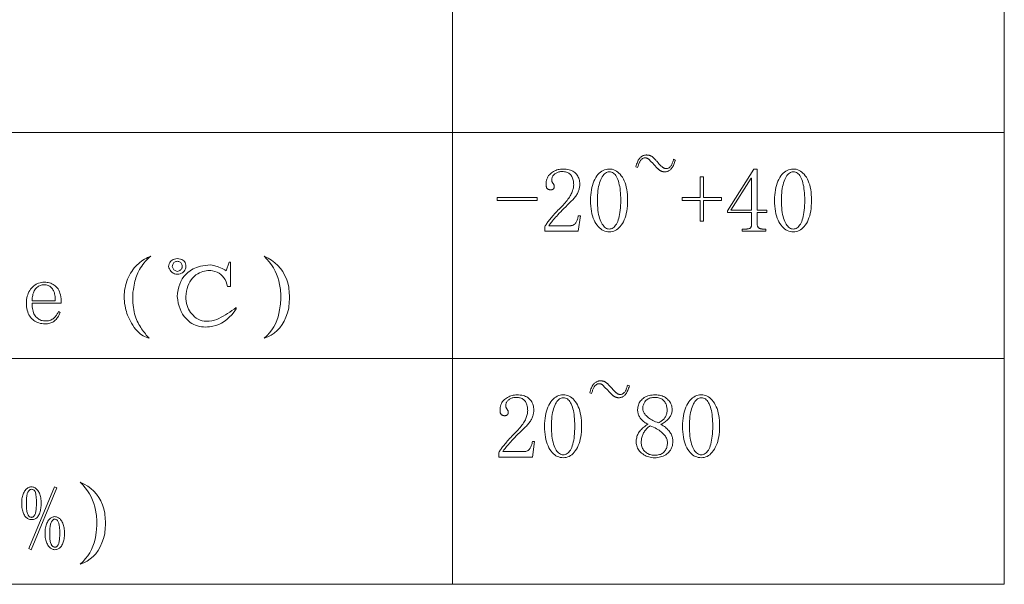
# Model space of a CAD drawing. Extents: x 1 to 297, y 1 to 210.
# Tile 108 of 171: x 196 to 219, y 30 to 43. Entities that reach past the tile are written whole.
import ezdxf

# ---------------------------------------------------------------- set-up
doc = ezdxf.new("R2010")
doc.units = 0

msp = doc.modelspace()

# ---------------------------------------------------------------- linework, layer by layer
at = {"color": 7, "lineweight": 13}
for p, q in [((206.155, 56.508), (206.155, 29.565)), ((219.321, 56.508), (219.321, 29.565)), ((1.306, 40.342), (219.321, 40.342)), ((1.306, 34.953), (219.321, 34.953)), ((1.306, 29.565), (219.321, 29.565))]:
    msp.add_line(p, q, dxfattribs=at)
for points in [[(210.918, 39.628), (210.909, 39.636), (210.901, 39.645), (210.893, 39.653), (210.885, 39.661), (210.877, 39.668), (210.869, 39.676), (210.862, 39.684), (210.855, 39.691), (210.847, 39.698), (210.84, 39.705), (210.833, 39.711), (210.826, 39.717), (210.818, 39.722), (210.81, 39.727), (210.802, 39.731), (210.793, 39.734), (210.784, 39.736), (210.775, 39.738), (210.765, 39.739), (210.755, 39.739), (210.741, 39.739), (210.728, 39.737), (210.716, 39.733), (210.704, 39.729), (210.693, 39.723), (210.682, 39.716), (210.671, 39.708), (210.661, 39.698), (210.652, 39.687), (210.643, 39.675), (210.635, 39.662), (210.627, 39.648), (210.619, 39.633), (210.612, 39.617), (210.605, 39.601), (210.598, 39.584), (210.592, 39.566), (210.586, 39.547), (210.58, 39.528), (210.575, 39.508), (210.532, 39.525), (210.541, 39.556), (210.55, 39.586), (210.56, 39.613), (210.57, 39.639), (210.58, 39.662), (210.591, 39.683), (210.602, 39.702), (210.614, 39.72), (210.626, 39.735), (210.639, 39.748), (210.652, 39.759), (210.665, 39.769), (210.679, 39.778), (210.693, 39.786), (210.707, 39.793), (210.721, 39.798), (210.735, 39.802), (210.75, 39.805), (210.765, 39.807), (210.78, 39.808), (210.787, 39.808), (210.795, 39.807), (210.802, 39.807), (210.809, 39.806), (210.817, 39.806), (210.825, 39.805), (210.833, 39.804), (210.841, 39.802), (210.849, 39.801), (210.858, 39.799), (210.866, 39.797), (210.875, 39.794), (210.883, 39.791), (210.892, 39.787), (210.9, 39.782), (210.909, 39.777), (210.918, 39.77), (210.926, 39.763), (210.935, 39.756), (210.943, 39.748), (210.95, 39.742), (210.957, 39.736), (210.965, 39.73), (210.972, 39.723), (210.98, 39.716), (210.988, 39.708), (210.996, 39.699), (211.004, 39.69), (211.012, 39.681), (211.02, 39.671), (211.029, 39.66), (211.037, 39.651), (211.045, 39.641), (211.053, 39.632), (211.061, 39.623), (211.069, 39.615), (211.076, 39.607), (211.084, 39.599), (211.091, 39.592), (211.098, 39.585), (211.106, 39.576), (211.115, 39.568), (211.123, 39.56), (211.131, 39.553), (211.139, 39.545), (211.147, 39.538), (211.156, 39.531), (211.163, 39.525), (211.171, 39.518), (211.179, 39.512), (211.187, 39.506), (211.194, 39.501), (211.202, 39.497), (211.209, 39.493), (211.217, 39.49), (211.224, 39.487), (211.231, 39.485), (211.238, 39.483), (211.245, 39.482), (211.252, 39.482), (211.265, 39.483), (211.278, 39.484), (211.291, 39.487), (211.303, 39.492), (211.314, 39.497), (211.325, 39.504), (211.335, 39.511), (211.345, 39.52), (211.354, 39.531), (211.363, 39.542), (211.372, 39.554), (211.38, 39.568), (211.387, 39.582), (211.395, 39.597), (211.402, 39.613), (211.409, 39.629), (211.415, 39.647), (211.421, 39.665), (211.427, 39.685), (211.432, 39.705), (211.475, 39.688), (211.466, 39.658), (211.457, 39.63), (211.447, 39.603), (211.437, 39.579), (211.427, 39.556), (211.416, 39.535), (211.404, 39.516), (211.392, 39.498), (211.38, 39.483), (211.368, 39.469), (211.355, 39.457), (211.341, 39.446), (211.328, 39.436), (211.314, 39.428), (211.3, 39.421), (211.286, 39.415), (211.271, 39.411), (211.257, 39.407), (211.241, 39.406), (211.226, 39.405), (211.219, 39.405), (211.212, 39.405), (211.205, 39.406), (211.198, 39.407), (211.191, 39.408), (211.184, 39.409), (211.176, 39.411), (211.169, 39.413), (211.161, 39.415), (211.153, 39.418), (211.146, 39.421), (211.138, 39.424), (211.13, 39.427), (211.122, 39.431), (211.114, 39.436), (211.105, 39.441), (211.097, 39.446), (211.089, 39.452), (211.08, 39.458), (211.072, 39.465), (211.067, 39.47), (211.061, 39.476), (211.055, 39.482), (211.049, 39.489), (211.042, 39.496), (211.035, 39.503), (211.027, 39.511), (211.02, 39.52), (211.012, 39.529), (211.003, 39.538), (210.995, 39.547), (210.986, 39.556), (210.978, 39.566), (210.969, 39.575), (210.96, 39.584), (210.952, 39.593), (210.943, 39.602), (210.935, 39.61), (210.926, 39.619)], [(209.049, 39.096), (209.048, 39.126), (209.046, 39.155), (209.043, 39.182), (209.038, 39.208), (209.032, 39.232), (209.024, 39.255), (209.015, 39.277), (209.005, 39.297), (208.993, 39.315), (208.98, 39.332), (208.966, 39.347), (208.95, 39.361), (208.933, 39.374), (208.915, 39.384), (208.895, 39.393), (208.874, 39.4), (208.851, 39.406), (208.827, 39.41), (208.801, 39.413), (208.775, 39.413), (208.754, 39.413), (208.735, 39.411), (208.716, 39.408), (208.697, 39.405), (208.679, 39.4), (208.662, 39.393), (208.645, 39.386), (208.629, 39.378), (208.614, 39.368), (208.599, 39.358), (208.585, 39.346), (208.573, 39.334), (208.562, 39.322), (208.552, 39.308), (208.544, 39.295), (208.538, 39.28), (208.533, 39.265), (208.529, 39.249), (208.527, 39.233), (208.526, 39.216), (208.526, 39.206), (208.527, 39.196), (208.529, 39.187), (208.531, 39.178), (208.534, 39.169), (208.537, 39.161), (208.541, 39.153), (208.545, 39.145), (208.55, 39.138), (208.556, 39.131), (208.562, 39.124), (208.567, 39.117), (208.571, 39.11), (208.575, 39.103), (208.579, 39.096), (208.581, 39.089), (208.583, 39.083), (208.585, 39.076), (208.586, 39.069), (208.586, 39.062), (208.586, 39.054), (208.585, 39.046), (208.584, 39.038), (208.583, 39.031), (208.581, 39.025), (208.578, 39.018), (208.576, 39.013), (208.572, 39.007), (208.569, 39.002), (208.565, 38.998), (208.56, 38.994), (208.555, 38.99), (208.55, 38.987), (208.544, 38.984), (208.538, 38.982), (208.531, 38.98), (208.524, 38.978), (208.517, 38.977), (208.509, 38.977), (208.5, 38.976), (208.49, 38.977), (208.481, 38.977), (208.472, 38.979), (208.463, 38.981), (208.454, 38.984), (208.446, 38.987), (208.439, 38.991), (208.432, 38.995), (208.425, 39.001), (208.419, 39.006), (208.413, 39.013), (208.408, 39.02), (208.404, 39.028), (208.4, 39.036), (208.397, 39.046), (208.394, 39.056), (208.392, 39.067), (208.39, 39.079), (208.389, 39.092), (208.389, 39.105), (208.39, 39.14), (208.394, 39.173), (208.401, 39.205), (208.41, 39.235), (208.421, 39.263), (208.435, 39.29), (208.452, 39.315), (208.471, 39.338), (208.493, 39.359), (208.518, 39.379), (208.544, 39.397), (208.57, 39.413), (208.596, 39.427), (208.623, 39.439), (208.65, 39.45), (208.678, 39.458), (208.706, 39.465), (208.734, 39.47), (208.763, 39.472), (208.792, 39.473), (208.832, 39.472), (208.87, 39.469), (208.906, 39.464), (208.939, 39.457), (208.971, 39.448), (209, 39.436), (209.027, 39.423), (209.052, 39.408), (209.075, 39.39), (209.096, 39.371), (209.115, 39.349), (209.132, 39.327), (209.146, 39.304), (209.159, 39.28), (209.17, 39.255), (209.179, 39.229), (209.186, 39.201), (209.191, 39.173), (209.194, 39.144), (209.195, 39.113), (209.194, 39.093), (209.193, 39.072), (209.191, 39.052), (209.187, 39.031), (209.183, 39.011), (209.178, 38.99), (209.172, 38.969), (209.165, 38.949), (209.157, 38.928), (209.148, 38.908), (209.138, 38.887), (209.127, 38.867), (209.114, 38.847), (209.101, 38.827), (209.087, 38.807), (209.071, 38.787), (209.054, 38.768), (209.037, 38.749), (209.018, 38.73), (208.998, 38.711), (208.949, 38.663), (208.903, 38.618), (208.859, 38.575), (208.817, 38.533), (208.778, 38.493), (208.741, 38.455), (208.706, 38.419), (208.674, 38.384), (208.644, 38.351), (208.616, 38.321), (208.591, 38.292), (208.567, 38.265), (208.546, 38.239), (208.527, 38.216), (208.51, 38.195), (208.495, 38.176), (208.483, 38.159), (208.472, 38.144), (208.464, 38.13), (208.458, 38.119), (208.963, 38.119), (208.979, 38.12), (208.993, 38.122), (209.007, 38.125), (209.021, 38.129), (209.034, 38.134), (209.047, 38.141), (209.059, 38.149), (209.07, 38.158), (209.081, 38.168), (209.092, 38.179), (209.102, 38.192), (209.111, 38.206), (209.12, 38.221), (209.128, 38.237), (209.135, 38.254), (209.141, 38.273), (209.147, 38.293), (209.152, 38.314), (209.157, 38.336), (209.16, 38.359), (209.212, 38.359), (209.16, 37.991), (208.363, 37.991), (208.363, 38.102), (208.372, 38.118), (208.383, 38.135), (208.394, 38.152), (208.407, 38.171), (208.42, 38.19), (208.435, 38.21), (208.451, 38.231), (208.468, 38.253), (208.486, 38.276), (208.505, 38.299), (208.525, 38.324), (208.547, 38.349), (208.57, 38.375), (208.594, 38.402), (208.619, 38.43), (208.646, 38.459), (208.674, 38.488), (208.704, 38.519), (208.734, 38.55), (208.766, 38.582), (208.795, 38.611), (208.821, 38.64), (208.847, 38.668), (208.87, 38.696), (208.893, 38.723), (208.913, 38.751), (208.932, 38.778), (208.95, 38.804), (208.966, 38.83), (208.98, 38.856), (208.993, 38.882), (209.005, 38.907), (209.015, 38.932), (209.024, 38.956), (209.032, 38.981), (209.038, 39.004), (209.043, 39.028), (209.046, 39.051), (209.048, 39.074)], [(209.898, 37.973), (209.861, 37.975), (209.825, 37.981), (209.79, 37.991), (209.756, 38.005), (209.724, 38.023), (209.693, 38.044), (209.663, 38.07), (209.634, 38.1), (209.607, 38.133), (209.58, 38.171), (209.556, 38.212), (209.534, 38.256), (209.515, 38.304), (209.498, 38.354), (209.484, 38.408), (209.472, 38.466), (209.463, 38.526), (209.457, 38.59), (209.453, 38.657), (209.452, 38.728), (209.453, 38.793), (209.457, 38.856), (209.463, 38.917), (209.472, 38.975), (209.483, 39.03), (209.497, 39.083), (209.513, 39.133), (209.531, 39.18), (209.553, 39.225), (209.576, 39.268), (209.602, 39.307), (209.629, 39.342), (209.657, 39.373), (209.687, 39.399), (209.719, 39.422), (209.752, 39.441), (209.786, 39.455), (209.822, 39.465), (209.859, 39.471), (209.898, 39.473), (209.935, 39.471), (209.97, 39.466), (210.005, 39.456), (210.038, 39.442), (210.07, 39.424), (210.101, 39.402), (210.13, 39.377), (210.158, 39.347), (210.185, 39.314), (210.21, 39.276), (210.234, 39.235), (210.255, 39.191), (210.274, 39.144), (210.29, 39.094), (210.304, 39.041), (210.315, 38.984), (210.324, 38.925), (210.33, 38.862), (210.334, 38.796), (210.335, 38.728), (210.334, 38.659), (210.33, 38.593), (210.324, 38.53), (210.315, 38.471), (210.304, 38.414), (210.29, 38.36), (210.274, 38.309), (210.255, 38.261), (210.234, 38.217), (210.21, 38.175), (210.185, 38.137), (210.158, 38.102), (210.13, 38.072), (210.101, 38.046), (210.07, 38.024), (210.038, 38.006), (210.005, 37.992), (209.97, 37.981), (209.935, 37.975)], [(213.429, 38.153), (213.429, 38.142), (213.43, 38.131), (213.432, 38.121), (213.435, 38.111), (213.438, 38.102), (213.441, 38.094), (213.446, 38.086), (213.451, 38.079), (213.457, 38.073), (213.463, 38.068), (213.47, 38.063), (213.478, 38.058), (213.486, 38.055), (213.495, 38.051), (213.504, 38.048), (213.514, 38.046), (213.524, 38.044), (213.535, 38.043), (213.546, 38.042), (213.558, 38.042), (213.635, 38.042), (213.635, 37.991), (213.069, 37.991), (213.069, 38.042), (213.163, 38.042), (213.177, 38.042), (213.189, 38.043), (213.201, 38.044), (213.212, 38.046), (213.222, 38.048), (213.232, 38.051), (213.24, 38.055), (213.248, 38.058), (213.256, 38.063), (213.262, 38.068), (213.268, 38.073), (213.273, 38.079), (213.277, 38.086), (213.281, 38.094), (213.284, 38.102), (213.287, 38.111), (213.289, 38.121), (213.291, 38.131), (213.292, 38.142), (213.292, 38.153), (213.292, 38.436), (212.718, 38.436), (212.718, 38.479), (213.343, 39.473), (213.429, 39.473), (213.429, 38.488), (213.66, 38.488), (213.66, 38.436), (213.429, 38.436)], [(214.286, 37.973), (214.249, 37.975), (214.213, 37.981), (214.178, 37.991), (214.145, 38.005), (214.113, 38.023), (214.081, 38.044), (214.052, 38.07), (214.023, 38.1), (213.995, 38.133), (213.969, 38.171), (213.945, 38.212), (213.923, 38.256), (213.903, 38.304), (213.887, 38.354), (213.873, 38.408), (213.861, 38.466), (213.852, 38.526), (213.846, 38.59), (213.842, 38.657), (213.84, 38.728), (213.842, 38.793), (213.845, 38.856), (213.852, 38.917), (213.86, 38.975), (213.872, 39.03), (213.885, 39.083), (213.901, 39.133), (213.92, 39.18), (213.941, 39.225), (213.965, 39.268), (213.99, 39.307), (214.017, 39.342), (214.046, 39.373), (214.076, 39.399), (214.107, 39.422), (214.14, 39.441), (214.174, 39.455), (214.21, 39.465), (214.247, 39.471), (214.286, 39.473), (214.323, 39.471), (214.359, 39.466), (214.394, 39.456), (214.427, 39.442), (214.459, 39.424), (214.489, 39.402), (214.519, 39.377), (214.547, 39.347), (214.574, 39.314), (214.599, 39.276), (214.623, 39.235), (214.644, 39.191), (214.662, 39.144), (214.679, 39.094), (214.692, 39.041), (214.703, 38.984), (214.712, 38.925), (214.718, 38.862), (214.722, 38.796), (214.723, 38.728), (214.722, 38.659), (214.718, 38.593), (214.712, 38.53), (214.703, 38.471), (214.692, 38.414), (214.679, 38.36), (214.662, 38.309), (214.644, 38.261), (214.623, 38.217), (214.599, 38.175), (214.574, 38.137), (214.547, 38.102), (214.519, 38.072), (214.489, 38.046), (214.459, 38.024), (214.427, 38.006), (214.394, 37.992), (214.359, 37.981), (214.323, 37.975)], [(209.898, 39.405), (209.874, 39.403), (209.851, 39.397), (209.829, 39.388), (209.808, 39.375), (209.787, 39.359), (209.768, 39.339), (209.749, 39.315), (209.73, 39.287), (209.713, 39.256), (209.696, 39.221), (209.681, 39.182), (209.667, 39.142), (209.655, 39.099), (209.644, 39.053), (209.635, 39.005), (209.628, 38.955), (209.622, 38.902), (209.618, 38.846), (209.616, 38.788), (209.615, 38.728), (209.616, 38.664), (209.618, 38.603), (209.622, 38.545), (209.628, 38.49), (209.635, 38.438), (209.644, 38.389), (209.655, 38.343), (209.667, 38.3), (209.681, 38.259), (209.696, 38.222), (209.713, 38.188), (209.73, 38.157), (209.749, 38.13), (209.768, 38.107), (209.787, 38.087), (209.808, 38.071), (209.829, 38.058), (209.851, 38.049), (209.874, 38.044), (209.898, 38.042), (209.923, 38.044), (209.947, 38.049), (209.97, 38.058), (209.992, 38.071), (210.012, 38.087), (210.032, 38.107), (210.05, 38.13), (210.068, 38.157), (210.084, 38.188), (210.099, 38.222), (210.113, 38.259), (210.125, 38.3), (210.136, 38.343), (210.146, 38.389), (210.154, 38.438), (210.16, 38.49), (210.165, 38.545), (210.169, 38.603), (210.171, 38.664), (210.172, 38.728), (210.171, 38.788), (210.169, 38.846), (210.166, 38.902), (210.161, 38.955), (210.155, 39.005), (210.147, 39.053), (210.138, 39.099), (210.128, 39.142), (210.116, 39.182), (210.103, 39.221), (210.089, 39.256), (210.073, 39.287), (210.056, 39.315), (210.037, 39.339), (210.018, 39.359), (209.996, 39.375), (209.974, 39.388), (209.95, 39.397), (209.924, 39.403)], [(212.066, 38.796), (212.066, 39.285), (212.143, 39.285), (212.143, 38.796), (212.572, 38.796), (212.572, 38.719), (212.143, 38.719), (212.143, 38.231), (212.066, 38.231), (212.066, 38.719), (211.638, 38.719), (211.638, 38.796)], [(213.283, 39.259), (212.795, 38.488), (213.292, 38.488), (213.292, 39.259)], [(214.286, 39.405), (214.263, 39.403), (214.24, 39.397), (214.218, 39.388), (214.196, 39.375), (214.176, 39.359), (214.156, 39.339), (214.137, 39.315), (214.119, 39.287), (214.101, 39.256), (214.085, 39.221), (214.069, 39.182), (214.055, 39.142), (214.043, 39.099), (214.033, 39.053), (214.024, 39.005), (214.016, 38.955), (214.011, 38.902), (214.007, 38.846), (214.004, 38.788), (214.003, 38.728), (214.004, 38.664), (214.007, 38.603), (214.011, 38.545), (214.016, 38.49), (214.024, 38.438), (214.033, 38.389), (214.043, 38.343), (214.055, 38.3), (214.069, 38.259), (214.085, 38.222), (214.101, 38.188), (214.119, 38.157), (214.137, 38.13), (214.156, 38.107), (214.176, 38.087), (214.196, 38.071), (214.218, 38.058), (214.24, 38.049), (214.263, 38.044), (214.286, 38.042), (214.311, 38.044), (214.335, 38.049), (214.358, 38.058), (214.38, 38.071), (214.401, 38.087), (214.42, 38.107), (214.439, 38.13), (214.456, 38.157), (214.472, 38.188), (214.488, 38.222), (214.501, 38.259), (214.514, 38.3), (214.525, 38.343), (214.534, 38.389), (214.542, 38.438), (214.549, 38.49), (214.554, 38.545), (214.558, 38.603), (214.56, 38.664), (214.56, 38.728), (214.56, 38.788), (214.558, 38.846), (214.554, 38.902), (214.549, 38.955), (214.543, 39.005), (214.536, 39.053), (214.527, 39.099), (214.517, 39.142), (214.505, 39.182), (214.492, 39.221), (214.477, 39.256), (214.462, 39.287), (214.445, 39.315), (214.426, 39.339), (214.406, 39.359), (214.385, 39.375), (214.362, 39.388), (214.338, 39.397), (214.313, 39.403)], [(207.223, 38.719), (207.223, 38.796), (208.175, 38.796), (208.175, 38.719)], [(198.96, 37.391), (198.926, 37.362), (198.893, 37.332), (198.861, 37.301), (198.831, 37.267), (198.801, 37.232), (198.772, 37.195), (198.745, 37.157), (198.718, 37.116), (198.693, 37.074), (198.668, 37.031), (198.652, 36.995), (198.636, 36.959), (198.621, 36.92), (198.608, 36.88), (198.595, 36.838), (198.584, 36.794), (198.573, 36.749), (198.564, 36.701), (198.556, 36.653), (198.548, 36.602), (198.542, 36.57), (198.537, 36.535), (198.534, 36.499), (198.532, 36.459), (198.531, 36.418), (198.532, 36.374), (198.534, 36.327), (198.537, 36.278), (198.542, 36.227), (198.548, 36.173), (198.556, 36.12), (198.565, 36.068), (198.577, 36.018), (198.589, 35.97), (198.604, 35.925), (198.62, 35.881), (198.638, 35.84), (198.658, 35.8), (198.679, 35.763), (198.702, 35.728), (198.723, 35.694), (198.744, 35.661), (198.766, 35.629), (198.788, 35.599), (198.81, 35.569), (198.832, 35.541), (198.855, 35.513), (198.878, 35.486), (198.902, 35.461), (198.925, 35.436), (198.888, 35.445), (198.851, 35.458), (198.814, 35.474), (198.777, 35.494), (198.741, 35.518), (198.705, 35.545), (198.67, 35.577), (198.635, 35.612), (198.6, 35.651), (198.565, 35.693), (198.532, 35.744), (198.502, 35.794), (198.475, 35.843), (198.45, 35.891), (198.428, 35.938), (198.409, 35.983), (198.393, 36.028), (198.379, 36.072), (198.368, 36.115), (198.36, 36.156), (198.347, 36.211), (198.338, 36.265), (198.331, 36.319), (198.327, 36.373), (198.325, 36.426), (198.327, 36.479), (198.331, 36.532), (198.338, 36.584), (198.347, 36.636), (198.36, 36.688), (198.374, 36.742), (198.391, 36.794), (198.41, 36.845), (198.431, 36.893), (198.454, 36.941), (198.479, 36.986), (198.506, 37.03), (198.535, 37.072), (198.566, 37.112), (198.6, 37.151), (198.634, 37.184), (198.669, 37.215), (198.704, 37.244), (198.74, 37.271), (198.775, 37.296), (198.812, 37.319), (198.848, 37.34), (198.885, 37.359), (198.922, 37.376)], [(201.668, 37.391), (201.76, 37.346), (201.845, 37.295), (201.922, 37.238), (201.992, 37.174), (202.054, 37.103), (202.108, 37.026), (202.155, 36.943), (202.195, 36.853), (202.227, 36.756), (202.251, 36.653), (202.257, 36.605), (202.262, 36.557), (202.265, 36.508), (202.268, 36.459), (202.268, 36.409), (202.268, 36.359), (202.265, 36.309), (202.262, 36.258), (202.257, 36.208), (202.251, 36.156), (202.221, 36.044), (202.184, 35.941), (202.141, 35.847), (202.092, 35.761), (202.037, 35.685), (201.975, 35.617), (201.908, 35.559), (201.834, 35.509), (201.754, 35.468), (201.668, 35.436), (201.734, 35.5), (201.793, 35.566), (201.846, 35.635), (201.893, 35.708), (201.934, 35.783), (201.969, 35.862), (201.997, 35.944), (202.019, 36.029), (202.035, 36.117), (202.045, 36.208), (202.052, 36.252), (202.056, 36.296), (202.06, 36.34), (202.062, 36.383), (202.062, 36.426), (202.062, 36.469), (202.06, 36.511), (202.056, 36.553), (202.052, 36.595), (202.045, 36.636), (202.032, 36.721), (202.014, 36.804), (201.99, 36.884), (201.96, 36.963), (201.925, 37.039), (201.885, 37.114), (201.839, 37.186), (201.788, 37.256), (201.731, 37.324)], [(199.594, 37.339), (199.633, 37.334), (199.668, 37.326), (199.699, 37.315), (199.726, 37.301), (199.748, 37.283), (199.767, 37.263), (199.781, 37.24), (199.791, 37.213), (199.798, 37.183), (199.8, 37.151), (199.794, 37.118), (199.786, 37.088), (199.774, 37.062), (199.758, 37.038), (199.74, 37.018), (199.717, 37), (199.692, 36.986), (199.663, 36.975), (199.63, 36.967), (199.594, 36.962), (199.561, 36.967), (199.531, 36.975), (199.503, 36.986), (199.479, 37), (199.457, 37.018), (199.438, 37.038), (199.421, 37.062), (199.407, 37.088), (199.396, 37.118), (199.388, 37.151), (199.393, 37.183), (199.402, 37.213), (199.414, 37.24), (199.429, 37.263), (199.448, 37.283), (199.471, 37.301), (199.496, 37.315), (199.525, 37.326), (199.558, 37.334)], [(199.594, 37.271), (199.574, 37.269), (199.556, 37.266), (199.54, 37.26), (199.525, 37.251), (199.512, 37.241), (199.501, 37.227), (199.492, 37.212), (199.484, 37.194), (199.478, 37.173), (199.474, 37.151), (199.478, 37.131), (199.484, 37.113), (199.492, 37.097), (199.501, 37.082), (199.512, 37.069), (199.525, 37.058), (199.54, 37.049), (199.556, 37.041), (199.574, 37.035), (199.594, 37.031), (199.617, 37.038), (199.637, 37.046), (199.655, 37.056), (199.671, 37.066), (199.684, 37.078), (199.695, 37.09), (199.703, 37.104), (199.709, 37.118), (199.713, 37.134), (199.714, 37.151), (199.71, 37.173), (199.704, 37.194), (199.696, 37.212), (199.686, 37.227), (199.675, 37.241), (199.663, 37.251), (199.648, 37.26), (199.632, 37.266), (199.614, 37.269)], [(200.828, 37.253), (200.863, 37.253), (200.863, 36.671), (200.794, 36.671), (200.778, 36.73), (200.758, 36.784), (200.733, 36.834), (200.703, 36.879), (200.67, 36.919), (200.631, 36.954), (200.589, 36.985), (200.542, 37.011), (200.49, 37.032), (200.434, 37.048), (200.396, 37.053), (200.358, 37.055), (200.319, 37.053), (200.28, 37.048), (200.241, 37.039), (200.201, 37.027), (200.162, 37.012), (200.121, 36.993), (200.081, 36.971), (200.04, 36.945), (199.997, 36.909), (199.959, 36.869), (199.924, 36.827), (199.894, 36.78), (199.868, 36.731), (199.846, 36.677), (199.828, 36.621), (199.815, 36.561), (199.805, 36.497), (199.8, 36.431), (199.801, 36.374), (199.807, 36.319), (199.815, 36.268), (199.827, 36.219), (199.842, 36.173), (199.861, 36.13), (199.884, 36.09), (199.909, 36.052), (199.939, 36.017), (199.971, 35.985), (200.007, 35.947), (200.047, 35.914), (200.089, 35.888), (200.136, 35.867), (200.185, 35.852), (200.238, 35.843), (200.295, 35.84), (200.355, 35.842), (200.419, 35.851), (200.485, 35.865), (200.537, 35.886), (200.588, 35.91), (200.64, 35.936), (200.691, 35.964), (200.742, 35.993), (200.794, 36.025), (200.845, 36.059), (200.897, 36.095), (200.948, 36.133), (201, 36.173), (201, 36.139), (200.947, 36.064), (200.892, 35.996), (200.835, 35.935), (200.775, 35.881), (200.712, 35.835), (200.648, 35.796), (200.581, 35.764), (200.511, 35.739), (200.44, 35.721), (200.365, 35.711), (200.314, 35.705), (200.265, 35.704), (200.216, 35.705), (200.168, 35.711), (200.121, 35.719), (200.075, 35.731), (200.031, 35.747), (199.987, 35.765), (199.944, 35.788), (199.902, 35.813), (199.85, 35.857), (199.802, 35.904), (199.76, 35.955), (199.721, 36.011), (199.688, 36.071), (199.66, 36.134), (199.636, 36.202), (199.617, 36.274), (199.603, 36.35), (199.594, 36.431), (199.6, 36.511), (199.612, 36.587), (199.629, 36.659), (199.652, 36.727), (199.68, 36.791), (199.713, 36.85), (199.752, 36.906), (199.797, 36.957), (199.847, 37.005), (199.902, 37.048), (199.935, 37.071), (199.971, 37.092), (200.01, 37.11), (200.053, 37.127), (200.1, 37.142), (200.149, 37.155), (200.202, 37.165), (200.259, 37.174), (200.319, 37.18), (200.383, 37.185), (200.426, 37.177), (200.469, 37.168), (200.51, 37.158), (200.55, 37.146), (200.588, 37.133), (200.625, 37.119), (200.661, 37.103), (200.695, 37.086), (200.728, 37.068), (200.76, 37.048)], [(196.131, 36.276), (196.132, 36.231), (196.135, 36.189), (196.139, 36.149), (196.145, 36.112), (196.154, 36.078), (196.163, 36.046), (196.175, 36.017), (196.189, 35.991), (196.204, 35.967), (196.221, 35.946), (196.24, 35.928), (196.259, 35.911), (196.28, 35.896), (196.302, 35.883), (196.325, 35.872), (196.349, 35.863), (196.374, 35.857), (196.401, 35.852), (196.428, 35.849), (196.457, 35.848), (196.479, 35.848), (196.5, 35.85), (196.521, 35.854), (196.54, 35.858), (196.56, 35.864), (196.578, 35.871), (196.596, 35.879), (196.613, 35.889), (196.63, 35.9), (196.645, 35.912), (196.66, 35.925), (196.674, 35.939), (196.688, 35.953), (196.7, 35.968), (196.712, 35.984), (196.723, 36), (196.732, 36.017), (196.741, 36.034), (196.749, 36.052), (196.757, 36.071), (196.8, 36.053), (196.794, 36.035), (196.787, 36.016), (196.778, 35.997), (196.769, 35.979), (196.758, 35.96), (196.746, 35.942), (196.732, 35.924), (196.717, 35.905), (196.701, 35.887), (196.684, 35.869), (196.665, 35.852), (196.645, 35.837), (196.624, 35.823), (196.602, 35.812), (196.578, 35.802), (196.553, 35.794), (196.526, 35.787), (196.499, 35.783), (196.47, 35.78), (196.44, 35.779), (196.401, 35.78), (196.364, 35.784), (196.328, 35.791), (196.294, 35.8), (196.261, 35.811), (196.229, 35.825), (196.199, 35.842), (196.171, 35.861), (196.144, 35.883), (196.118, 35.908), (196.095, 35.935), (196.073, 35.964), (196.055, 35.995), (196.039, 36.028), (196.025, 36.064), (196.014, 36.102), (196.005, 36.142), (195.999, 36.185), (195.995, 36.229), (195.994, 36.276), (195.995, 36.318), (195.999, 36.359), (196.005, 36.398), (196.014, 36.436), (196.025, 36.472), (196.039, 36.507), (196.055, 36.541), (196.073, 36.573), (196.095, 36.603), (196.118, 36.632), (196.144, 36.659), (196.17, 36.683), (196.198, 36.704), (196.227, 36.723), (196.256, 36.738), (196.287, 36.751), (196.32, 36.761), (196.353, 36.768), (196.387, 36.772), (196.423, 36.773), (196.455, 36.772), (196.486, 36.769), (196.516, 36.763), (196.546, 36.756), (196.575, 36.746), (196.603, 36.733), (196.63, 36.719), (196.656, 36.702), (196.681, 36.683), (196.705, 36.662), (196.728, 36.638), (196.749, 36.611), (196.767, 36.58), (196.782, 36.547), (196.795, 36.51), (196.806, 36.47), (196.815, 36.426), (196.821, 36.379), (196.824, 36.33), (196.825, 36.276)], [(196.68, 36.328), (196.681, 36.365), (196.68, 36.4), (196.677, 36.433), (196.673, 36.464), (196.668, 36.494), (196.661, 36.522), (196.652, 36.548), (196.641, 36.572), (196.629, 36.594), (196.615, 36.615), (196.6, 36.634), (196.584, 36.65), (196.567, 36.665), (196.55, 36.678), (196.531, 36.689), (196.511, 36.698), (196.49, 36.705), (196.469, 36.709), (196.446, 36.712), (196.423, 36.713), (196.397, 36.712), (196.373, 36.709), (196.35, 36.704), (196.327, 36.697), (196.306, 36.688), (196.285, 36.676), (196.266, 36.663), (196.247, 36.648), (196.229, 36.63), (196.212, 36.611), (196.197, 36.589), (196.183, 36.566), (196.171, 36.542), (196.16, 36.516), (196.151, 36.488), (196.144, 36.459), (196.138, 36.429), (196.134, 36.397), (196.132, 36.363), (196.131, 36.328)], [(209.82, 34.239), (209.812, 34.248), (209.804, 34.256), (209.796, 34.264), (209.788, 34.272), (209.78, 34.28), (209.772, 34.287), (209.765, 34.295), (209.757, 34.302), (209.75, 34.309), (209.743, 34.316), (209.736, 34.323), (209.729, 34.329), (209.721, 34.334), (209.713, 34.338), (209.705, 34.342), (209.696, 34.345), (209.687, 34.347), (209.677, 34.349), (209.668, 34.35), (209.658, 34.351), (209.644, 34.35), (209.631, 34.348), (209.619, 34.345), (209.607, 34.34), (209.595, 34.334), (209.585, 34.327), (209.574, 34.319), (209.564, 34.309), (209.555, 34.299), (209.546, 34.286), (209.538, 34.273), (209.53, 34.259), (209.522, 34.244), (209.515, 34.229), (209.508, 34.212), (209.501, 34.195), (209.495, 34.177), (209.489, 34.159), (209.483, 34.139), (209.478, 34.119), (209.435, 34.136), (209.444, 34.168), (209.453, 34.197), (209.462, 34.225), (209.472, 34.25), (209.483, 34.273), (209.494, 34.295), (209.505, 34.314), (209.517, 34.331), (209.529, 34.346), (209.542, 34.359), (209.555, 34.371), (209.568, 34.381), (209.582, 34.39), (209.595, 34.398), (209.609, 34.404), (209.624, 34.41), (209.638, 34.414), (209.653, 34.417), (209.668, 34.419), (209.683, 34.419), (209.69, 34.419), (209.697, 34.419), (209.705, 34.418), (209.712, 34.418), (209.72, 34.417), (209.728, 34.416), (209.736, 34.415), (209.744, 34.414), (209.752, 34.412), (209.76, 34.411), (209.769, 34.409), (209.778, 34.406), (209.786, 34.402), (209.795, 34.398), (209.803, 34.393), (209.812, 34.388), (209.82, 34.382), (209.829, 34.375), (209.838, 34.367), (209.846, 34.359), (209.853, 34.354), (209.86, 34.348), (209.868, 34.341), (209.875, 34.334), (209.883, 34.327), (209.89, 34.319), (209.898, 34.311), (209.907, 34.302), (209.915, 34.292), (209.923, 34.282), (209.932, 34.272), (209.94, 34.262), (209.948, 34.253), (209.956, 34.244), (209.964, 34.235), (209.972, 34.226), (209.979, 34.218), (209.986, 34.211), (209.994, 34.203), (210, 34.196), (210.009, 34.188), (210.017, 34.18), (210.026, 34.172), (210.034, 34.164), (210.042, 34.157), (210.05, 34.149), (210.058, 34.143), (210.066, 34.136), (210.074, 34.13), (210.082, 34.123), (210.09, 34.118), (210.097, 34.113), (210.105, 34.108), (210.112, 34.104), (210.119, 34.101), (210.127, 34.098), (210.134, 34.096), (210.141, 34.095), (210.148, 34.094), (210.155, 34.093), (210.168, 34.094), (210.181, 34.096), (210.194, 34.099), (210.205, 34.103), (210.217, 34.108), (210.228, 34.115), (210.238, 34.123), (210.248, 34.132), (210.257, 34.142), (210.266, 34.153), (210.275, 34.166), (210.283, 34.179), (210.29, 34.193), (210.298, 34.208), (210.305, 34.224), (210.311, 34.241), (210.318, 34.258), (210.324, 34.277), (210.329, 34.296), (210.335, 34.316), (210.378, 34.299), (210.369, 34.269), (210.36, 34.241), (210.35, 34.215), (210.34, 34.19), (210.329, 34.167), (210.318, 34.146), (210.307, 34.127), (210.295, 34.11), (210.283, 34.094), (210.27, 34.081), (210.257, 34.068), (210.244, 34.057), (210.231, 34.048), (210.217, 34.039), (210.203, 34.032), (210.189, 34.027), (210.174, 34.022), (210.159, 34.019), (210.144, 34.017), (210.129, 34.016), (210.122, 34.016), (210.115, 34.017), (210.108, 34.017), (210.101, 34.018), (210.094, 34.02), (210.086, 34.021), (210.079, 34.023), (210.071, 34.025), (210.064, 34.027), (210.056, 34.029), (210.048, 34.032), (210.041, 34.035), (210.033, 34.039), (210.025, 34.043), (210.017, 34.047), (210.008, 34.052), (210, 34.058), (209.992, 34.063), (209.983, 34.07), (209.975, 34.076), (209.969, 34.082), (209.964, 34.087), (209.958, 34.094), (209.951, 34.1), (209.945, 34.107), (209.938, 34.115), (209.93, 34.123), (209.923, 34.131), (209.915, 34.14), (209.906, 34.149), (209.898, 34.159), (209.889, 34.168), (209.88, 34.177), (209.872, 34.186), (209.863, 34.195), (209.855, 34.204), (209.846, 34.213), (209.838, 34.222), (209.829, 34.231)], [(207.952, 33.708), (207.951, 33.738), (207.949, 33.767), (207.946, 33.794), (207.941, 33.819), (207.935, 33.844), (207.927, 33.867), (207.918, 33.888), (207.908, 33.908), (207.896, 33.926), (207.883, 33.943), (207.869, 33.959), (207.853, 33.973), (207.836, 33.985), (207.818, 33.996), (207.798, 34.005), (207.776, 34.012), (207.754, 34.018), (207.73, 34.022), (207.704, 34.024), (207.678, 34.025), (207.657, 34.024), (207.638, 34.023), (207.619, 34.02), (207.6, 34.016), (207.582, 34.011), (207.565, 34.005), (207.548, 33.998), (207.532, 33.989), (207.517, 33.98), (207.502, 33.969), (207.488, 33.958), (207.476, 33.946), (207.465, 33.933), (207.455, 33.92), (207.447, 33.906), (207.441, 33.891), (207.436, 33.876), (207.432, 33.861), (207.43, 33.845), (207.429, 33.828), (207.429, 33.818), (207.43, 33.808), (207.432, 33.798), (207.434, 33.789), (207.437, 33.781), (207.44, 33.772), (207.444, 33.764), (207.448, 33.756), (207.453, 33.749), (207.459, 33.742), (207.465, 33.735), (207.47, 33.728), (207.474, 33.721), (207.478, 33.715), (207.482, 33.708), (207.484, 33.701), (207.486, 33.694), (207.488, 33.687), (207.489, 33.68), (207.489, 33.673), (207.489, 33.665), (207.488, 33.657), (207.487, 33.65), (207.486, 33.643), (207.484, 33.636), (207.481, 33.63), (207.479, 33.624), (207.475, 33.619), (207.472, 33.614), (207.468, 33.609), (207.463, 33.605), (207.458, 33.601), (207.453, 33.598), (207.447, 33.595), (207.441, 33.593), (207.434, 33.591), (207.427, 33.59), (207.42, 33.589), (207.412, 33.588), (207.403, 33.588), (207.393, 33.588), (207.384, 33.589), (207.374, 33.59), (207.366, 33.593), (207.357, 33.595), (207.349, 33.599), (207.342, 33.602), (207.335, 33.607), (207.328, 33.612), (207.322, 33.618), (207.316, 33.624), (207.311, 33.631), (207.307, 33.639), (207.303, 33.648), (207.299, 33.657), (207.297, 33.668), (207.295, 33.679), (207.293, 33.69), (207.292, 33.703), (207.292, 33.716), (207.293, 33.751), (207.297, 33.785), (207.303, 33.817), (207.312, 33.847), (207.324, 33.875), (207.338, 33.901), (207.355, 33.926), (207.374, 33.949), (207.396, 33.971), (207.42, 33.991), (207.446, 34.008), (207.473, 34.025), (207.499, 34.039), (207.526, 34.051), (207.553, 34.061), (207.581, 34.07), (207.609, 34.076), (207.637, 34.081), (207.666, 34.084), (207.695, 34.085), (207.735, 34.084), (207.773, 34.081), (207.809, 34.076), (207.842, 34.068), (207.874, 34.059), (207.903, 34.048), (207.93, 34.034), (207.955, 34.019), (207.978, 34.002), (207.999, 33.982), (208.018, 33.961), (208.035, 33.939), (208.049, 33.916), (208.062, 33.891), (208.073, 33.866), (208.082, 33.84), (208.089, 33.813), (208.094, 33.785), (208.097, 33.755), (208.098, 33.725), (208.097, 33.704), (208.096, 33.684), (208.093, 33.663), (208.09, 33.643), (208.086, 33.622), (208.081, 33.601), (208.075, 33.581), (208.067, 33.56), (208.059, 33.54), (208.05, 33.519), (208.04, 33.499), (208.029, 33.478), (208.017, 33.458), (208.004, 33.438), (207.989, 33.418), (207.974, 33.399), (207.957, 33.379), (207.939, 33.36), (207.92, 33.341), (207.9, 33.322), (207.852, 33.275), (207.806, 33.23), (207.762, 33.186), (207.72, 33.144), (207.681, 33.104), (207.644, 33.066), (207.609, 33.03), (207.577, 32.996), (207.547, 32.963), (207.519, 32.932), (207.494, 32.903), (207.47, 32.876), (207.449, 32.851), (207.43, 32.828), (207.413, 32.807), (207.398, 32.787), (207.386, 32.77), (207.375, 32.755), (207.367, 32.742), (207.36, 32.731), (207.866, 32.731), (207.881, 32.731), (207.896, 32.733), (207.91, 32.736), (207.924, 32.74), (207.937, 32.746), (207.949, 32.752), (207.962, 32.76), (207.973, 32.769), (207.984, 32.779), (207.995, 32.791), (208.005, 32.803), (208.014, 32.817), (208.023, 32.832), (208.03, 32.848), (208.038, 32.866), (208.044, 32.884), (208.05, 32.904), (208.055, 32.925), (208.06, 32.947), (208.063, 32.971), (208.115, 32.971), (208.063, 32.602), (207.266, 32.602), (207.266, 32.713), (207.275, 32.729), (207.286, 32.746), (207.297, 32.764), (207.309, 32.782), (207.323, 32.801), (207.338, 32.821), (207.353, 32.842), (207.37, 32.864), (207.388, 32.887), (207.408, 32.911), (207.428, 32.935), (207.45, 32.96), (207.473, 32.986), (207.497, 33.013), (207.522, 33.041), (207.549, 33.07), (207.577, 33.1), (207.606, 33.13), (207.637, 33.161), (207.669, 33.193), (207.697, 33.222), (207.724, 33.251), (207.75, 33.279), (207.773, 33.307), (207.795, 33.335), (207.816, 33.362), (207.835, 33.389), (207.853, 33.416), (207.869, 33.442), (207.883, 33.468), (207.896, 33.493), (207.908, 33.518), (207.918, 33.543), (207.927, 33.568), (207.935, 33.592), (207.941, 33.616), (207.946, 33.639), (207.949, 33.662), (207.951, 33.685)], [(208.8, 32.585), (208.763, 32.587), (208.727, 32.593), (208.693, 32.603), (208.659, 32.616), (208.627, 32.634), (208.596, 32.656), (208.566, 32.681), (208.537, 32.711), (208.51, 32.745), (208.483, 32.782), (208.459, 32.823), (208.437, 32.867), (208.418, 32.915), (208.401, 32.966), (208.387, 33.02), (208.375, 33.077), (208.366, 33.138), (208.36, 33.202), (208.356, 33.269), (208.355, 33.339), (208.356, 33.405), (208.36, 33.468), (208.366, 33.528), (208.375, 33.586), (208.386, 33.641), (208.399, 33.694), (208.416, 33.744), (208.434, 33.792), (208.455, 33.837), (208.479, 33.879), (208.505, 33.918), (208.532, 33.953), (208.56, 33.984), (208.59, 34.011), (208.622, 34.033), (208.654, 34.052), (208.689, 34.066), (208.725, 34.077), (208.762, 34.083), (208.8, 34.085), (208.838, 34.083), (208.873, 34.077), (208.908, 34.067), (208.941, 34.053), (208.973, 34.036), (209.004, 34.014), (209.033, 33.988), (209.061, 33.959), (209.088, 33.925), (209.113, 33.888), (209.137, 33.847), (209.158, 33.803), (209.177, 33.756), (209.193, 33.705), (209.207, 33.652), (209.218, 33.596), (209.226, 33.536), (209.233, 33.474), (209.236, 33.408), (209.238, 33.339), (209.236, 33.27), (209.233, 33.205), (209.226, 33.142), (209.218, 33.082), (209.207, 33.025), (209.193, 32.971), (209.177, 32.921), (209.158, 32.873), (209.137, 32.828), (209.113, 32.786), (209.088, 32.748), (209.061, 32.714), (209.033, 32.684), (209.004, 32.657), (208.973, 32.635), (208.941, 32.617), (208.908, 32.603), (208.873, 32.593), (208.838, 32.587)], [(211.415, 32.971), (211.414, 32.939), (211.41, 32.907), (211.404, 32.877), (211.396, 32.849), (211.385, 32.821), (211.372, 32.794), (211.356, 32.768), (211.338, 32.743), (211.318, 32.719), (211.295, 32.696), (211.27, 32.675), (211.244, 32.656), (211.216, 32.639), (211.186, 32.625), (211.155, 32.613), (211.123, 32.603), (211.089, 32.595), (211.053, 32.589), (211.016, 32.586), (210.978, 32.585), (210.942, 32.586), (210.908, 32.589), (210.874, 32.595), (210.842, 32.603), (210.81, 32.613), (210.78, 32.625), (210.751, 32.639), (210.723, 32.656), (210.695, 32.675), (210.669, 32.696), (210.645, 32.719), (210.623, 32.742), (210.603, 32.766), (210.587, 32.791), (210.573, 32.816), (210.561, 32.842), (210.552, 32.869), (210.546, 32.897), (210.542, 32.925), (210.54, 32.953), (210.541, 32.982), (210.543, 33.01), (210.547, 33.037), (210.552, 33.063), (210.559, 33.088), (210.567, 33.113), (210.576, 33.136), (210.587, 33.159), (210.599, 33.181), (210.613, 33.202), (210.629, 33.222), (210.645, 33.242), (210.663, 33.261), (210.682, 33.28), (210.702, 33.298), (210.724, 33.316), (210.747, 33.333), (210.771, 33.35), (210.797, 33.366), (210.823, 33.382), (210.8, 33.394), (210.778, 33.407), (210.756, 33.421), (210.736, 33.435), (210.717, 33.45), (210.699, 33.465), (210.683, 33.481), (210.667, 33.497), (210.652, 33.514), (210.639, 33.532), (210.627, 33.55), (210.616, 33.569), (210.606, 33.588), (210.598, 33.607), (210.591, 33.627), (210.585, 33.648), (210.581, 33.668), (210.577, 33.69), (210.575, 33.711), (210.575, 33.733), (210.576, 33.762), (210.579, 33.79), (210.585, 33.817), (210.593, 33.843), (210.603, 33.868), (210.615, 33.893), (210.629, 33.916), (210.646, 33.939), (210.665, 33.961), (210.686, 33.982), (210.709, 34.002), (210.734, 34.019), (210.761, 34.034), (210.789, 34.048), (210.819, 34.059), (210.851, 34.068), (210.884, 34.076), (210.919, 34.081), (210.956, 34.084), (210.995, 34.085), (211.03, 34.084), (211.064, 34.081), (211.097, 34.076), (211.128, 34.068), (211.158, 34.059), (211.186, 34.048), (211.213, 34.034), (211.239, 34.019), (211.263, 34.002), (211.286, 33.982), (211.307, 33.961), (211.326, 33.939), (211.343, 33.916), (211.357, 33.893), (211.37, 33.868), (211.38, 33.843), (211.388, 33.817), (211.393, 33.79), (211.396, 33.762), (211.398, 33.733), (211.397, 33.713), (211.395, 33.693), (211.392, 33.673), (211.387, 33.653), (211.382, 33.634), (211.374, 33.615), (211.366, 33.596), (211.356, 33.577), (211.346, 33.559), (211.333, 33.541), (211.32, 33.523), (211.305, 33.505), (211.288, 33.488), (211.27, 33.472), (211.251, 33.456), (211.23, 33.44), (211.208, 33.425), (211.184, 33.41), (211.159, 33.396), (211.132, 33.382), (211.16, 33.365), (211.187, 33.347), (211.212, 33.329), (211.236, 33.311), (211.258, 33.292), (211.279, 33.273), (211.298, 33.254), (211.316, 33.234), (211.332, 33.214), (211.346, 33.193), (211.359, 33.173), (211.371, 33.152), (211.381, 33.13), (211.39, 33.108), (211.398, 33.086), (211.404, 33.064), (211.409, 33.041), (211.412, 33.018), (211.414, 32.994)], [(212.092, 32.585), (212.055, 32.587), (212.019, 32.593), (211.984, 32.603), (211.951, 32.616), (211.918, 32.634), (211.887, 32.656), (211.857, 32.681), (211.829, 32.711), (211.801, 32.745), (211.775, 32.782), (211.75, 32.823), (211.728, 32.867), (211.709, 32.915), (211.692, 32.966), (211.678, 33.02), (211.667, 33.077), (211.658, 33.138), (211.651, 33.202), (211.647, 33.269), (211.646, 33.339), (211.647, 33.405), (211.651, 33.468), (211.657, 33.528), (211.666, 33.586), (211.677, 33.641), (211.691, 33.694), (211.707, 33.744), (211.726, 33.792), (211.747, 33.837), (211.77, 33.879), (211.796, 33.918), (211.823, 33.953), (211.852, 33.984), (211.882, 34.011), (211.913, 34.033), (211.946, 34.052), (211.98, 34.066), (212.016, 34.077), (212.053, 34.083), (212.092, 34.085), (212.129, 34.083), (212.165, 34.077), (212.199, 34.067), (212.232, 34.053), (212.264, 34.036), (212.295, 34.014), (212.324, 33.988), (212.352, 33.959), (212.379, 33.925), (212.405, 33.888), (212.428, 33.847), (212.449, 33.803), (212.468, 33.756), (212.484, 33.705), (212.498, 33.652), (212.509, 33.596), (212.518, 33.536), (212.524, 33.474), (212.528, 33.408), (212.529, 33.339), (212.528, 33.27), (212.524, 33.205), (212.518, 33.142), (212.509, 33.082), (212.498, 33.025), (212.484, 32.971), (212.468, 32.921), (212.449, 32.873), (212.428, 32.828), (212.405, 32.786), (212.379, 32.748), (212.352, 32.714), (212.324, 32.684), (212.295, 32.657), (212.264, 32.635), (212.232, 32.617), (212.199, 32.603), (212.165, 32.593), (212.129, 32.587)], [(208.8, 34.016), (208.777, 34.014), (208.754, 34.009), (208.732, 34), (208.711, 33.987), (208.69, 33.97), (208.67, 33.95), (208.651, 33.926), (208.633, 33.898), (208.616, 33.867), (208.599, 33.832), (208.584, 33.794), (208.57, 33.753), (208.558, 33.71), (208.547, 33.665), (208.538, 33.617), (208.531, 33.566), (208.525, 33.513), (208.521, 33.458), (208.518, 33.4), (208.518, 33.339), (208.518, 33.275), (208.521, 33.215), (208.525, 33.157), (208.531, 33.102), (208.538, 33.05), (208.547, 33.001), (208.558, 32.955), (208.57, 32.911), (208.584, 32.871), (208.599, 32.833), (208.616, 32.799), (208.633, 32.769), (208.651, 32.742), (208.67, 32.718), (208.69, 32.698), (208.711, 32.682), (208.732, 32.67), (208.754, 32.661), (208.777, 32.655), (208.8, 32.653), (208.826, 32.655), (208.85, 32.661), (208.873, 32.67), (208.894, 32.682), (208.915, 32.698), (208.935, 32.718), (208.953, 32.742), (208.971, 32.769), (208.987, 32.799), (209.002, 32.833), (209.016, 32.871), (209.028, 32.911), (209.039, 32.955), (209.049, 33.001), (209.057, 33.05), (209.063, 33.102), (209.068, 33.157), (209.072, 33.215), (209.074, 33.275), (209.075, 33.339), (209.074, 33.4), (209.072, 33.458), (209.069, 33.513), (209.064, 33.566), (209.058, 33.617), (209.05, 33.665), (209.041, 33.71), (209.031, 33.753), (209.019, 33.794), (209.006, 33.832), (208.992, 33.867), (208.976, 33.898), (208.959, 33.926), (208.94, 33.95), (208.92, 33.97), (208.899, 33.987), (208.877, 34), (208.853, 34.009), (208.827, 34.014)], [(211.278, 33.725), (211.277, 33.749), (211.275, 33.772), (211.271, 33.794), (211.267, 33.816), (211.26, 33.837), (211.253, 33.858), (211.244, 33.878), (211.234, 33.898), (211.222, 33.917), (211.209, 33.935), (211.195, 33.952), (211.179, 33.967), (211.161, 33.981), (211.142, 33.992), (211.121, 34.002), (211.099, 34.01), (211.075, 34.017), (211.05, 34.021), (211.023, 34.024), (210.995, 34.025), (210.963, 34.024), (210.933, 34.021), (210.906, 34.017), (210.88, 34.011), (210.855, 34.003), (210.833, 33.994), (210.813, 33.983), (210.795, 33.97), (210.778, 33.955), (210.763, 33.939), (210.75, 33.922), (210.739, 33.905), (210.728, 33.887), (210.719, 33.869), (210.712, 33.851), (210.706, 33.833), (210.701, 33.815), (210.697, 33.797), (210.695, 33.778), (210.695, 33.759), (210.696, 33.74), (210.699, 33.722), (210.704, 33.703), (210.711, 33.684), (210.719, 33.666), (210.73, 33.648), (210.743, 33.629), (210.758, 33.611), (210.775, 33.593), (210.793, 33.575), (210.814, 33.557), (210.836, 33.54), (210.86, 33.523), (210.885, 33.506), (210.912, 33.49), (210.941, 33.475), (210.971, 33.459), (211.003, 33.445), (211.037, 33.43), (211.072, 33.416), (211.092, 33.427), (211.111, 33.438), (211.129, 33.449), (211.146, 33.462), (211.162, 33.474), (211.177, 33.487), (211.191, 33.501), (211.204, 33.515), (211.215, 33.53), (211.226, 33.545), (211.236, 33.561), (211.245, 33.577), (211.252, 33.593), (211.259, 33.611), (211.265, 33.628), (211.269, 33.647), (211.273, 33.665), (211.276, 33.685), (211.277, 33.705)], [(212.092, 34.016), (212.068, 34.014), (212.045, 34.009), (212.023, 34), (212.002, 33.987), (211.982, 33.97), (211.962, 33.95), (211.943, 33.926), (211.925, 33.898), (211.907, 33.867), (211.89, 33.832), (211.875, 33.794), (211.861, 33.753), (211.849, 33.71), (211.838, 33.665), (211.829, 33.617), (211.822, 33.566), (211.816, 33.513), (211.812, 33.458), (211.81, 33.4), (211.809, 33.339), (211.81, 33.275), (211.812, 33.215), (211.816, 33.157), (211.822, 33.102), (211.829, 33.05), (211.838, 33.001), (211.849, 32.955), (211.861, 32.911), (211.875, 32.871), (211.89, 32.833), (211.907, 32.799), (211.925, 32.769), (211.943, 32.742), (211.962, 32.718), (211.982, 32.698), (212.002, 32.682), (212.023, 32.67), (212.045, 32.661), (212.068, 32.655), (212.092, 32.653), (212.117, 32.655), (212.141, 32.661), (212.164, 32.67), (212.186, 32.682), (212.207, 32.698), (212.226, 32.718), (212.245, 32.742), (212.262, 32.769), (212.278, 32.799), (212.293, 32.833), (212.307, 32.871), (212.32, 32.911), (212.33, 32.955), (212.34, 33.001), (212.348, 33.05), (212.355, 33.102), (212.36, 33.157), (212.363, 33.215), (212.365, 33.275), (212.366, 33.339), (212.365, 33.4), (212.363, 33.458), (212.36, 33.513), (212.355, 33.566), (212.349, 33.617), (212.341, 33.665), (212.333, 33.71), (212.322, 33.753), (212.311, 33.794), (212.298, 33.832), (212.283, 33.867), (212.267, 33.898), (212.25, 33.926), (212.232, 33.95), (212.212, 33.97), (212.191, 33.987), (212.168, 34), (212.144, 34.009), (212.119, 34.014)], [(210.66, 32.953), (210.661, 32.927), (210.664, 32.901), (210.669, 32.876), (210.675, 32.852), (210.683, 32.829), (210.693, 32.807), (210.705, 32.787), (210.718, 32.767), (210.733, 32.748), (210.75, 32.731), (210.769, 32.714), (210.788, 32.7), (210.809, 32.687), (210.83, 32.676), (210.852, 32.666), (210.875, 32.659), (210.9, 32.653), (210.925, 32.648), (210.951, 32.646), (210.978, 32.645), (211.009, 32.646), (211.039, 32.648), (211.067, 32.653), (211.093, 32.659), (211.118, 32.666), (211.141, 32.676), (211.162, 32.687), (211.181, 32.7), (211.198, 32.714), (211.213, 32.731), (211.227, 32.748), (211.24, 32.767), (211.25, 32.786), (211.26, 32.806), (211.268, 32.827), (211.275, 32.849), (211.28, 32.872), (211.283, 32.895), (211.285, 32.92), (211.286, 32.945), (211.285, 32.967), (211.282, 32.989), (211.277, 33.011), (211.27, 33.033), (211.26, 33.054), (211.249, 33.075), (211.236, 33.097), (211.22, 33.118), (211.203, 33.138), (211.183, 33.159), (211.162, 33.18), (211.138, 33.2), (211.112, 33.219), (211.085, 33.239), (211.055, 33.258), (211.023, 33.276), (210.989, 33.295), (210.953, 33.313), (210.915, 33.33), (210.875, 33.348), (210.855, 33.334), (210.835, 33.319), (210.817, 33.303), (210.8, 33.287), (210.784, 33.271), (210.768, 33.253), (210.754, 33.235), (210.74, 33.216), (210.728, 33.197), (210.716, 33.176), (210.706, 33.156), (210.696, 33.134), (210.688, 33.113), (210.681, 33.091), (210.674, 33.069), (210.669, 33.047), (210.665, 33.024), (210.663, 33.001), (210.661, 32.977)], [(197.28, 32.002), (197.372, 31.958), (197.457, 31.907), (197.534, 31.849), (197.603, 31.785), (197.665, 31.715), (197.72, 31.638), (197.767, 31.554), (197.806, 31.464), (197.838, 31.368), (197.863, 31.265), (197.869, 31.217), (197.873, 31.168), (197.877, 31.119), (197.879, 31.07), (197.88, 31.021), (197.879, 30.971), (197.877, 30.92), (197.873, 30.87), (197.869, 30.819), (197.863, 30.768), (197.832, 30.656), (197.795, 30.552), (197.752, 30.458), (197.703, 30.373), (197.648, 30.296), (197.587, 30.229), (197.519, 30.17), (197.446, 30.12), (197.366, 30.08), (197.28, 30.048), (197.345, 30.111), (197.404, 30.177), (197.458, 30.247), (197.505, 30.319), (197.545, 30.395), (197.58, 30.474), (197.608, 30.555), (197.631, 30.64), (197.647, 30.728), (197.657, 30.819), (197.663, 30.864), (197.668, 30.908), (197.671, 30.951), (197.673, 30.995), (197.674, 31.038), (197.673, 31.08), (197.671, 31.123), (197.668, 31.165), (197.663, 31.206), (197.657, 31.248), (197.644, 31.332), (197.625, 31.415), (197.601, 31.496), (197.572, 31.574), (197.537, 31.651), (197.496, 31.725), (197.45, 31.797), (197.399, 31.868), (197.342, 31.936)], [(196.345, 31.496), (196.345, 31.466), (196.343, 31.436), (196.341, 31.407), (196.337, 31.379), (196.333, 31.352), (196.327, 31.325), (196.32, 31.299), (196.312, 31.274), (196.304, 31.25), (196.294, 31.226), (196.283, 31.204), (196.27, 31.185), (196.256, 31.167), (196.24, 31.152), (196.223, 31.139), (196.204, 31.129), (196.184, 31.121), (196.162, 31.115), (196.139, 31.112), (196.114, 31.111), (196.094, 31.112), (196.074, 31.115), (196.056, 31.12), (196.038, 31.127), (196.021, 31.136), (196.004, 31.148), (195.989, 31.161), (195.974, 31.176), (195.96, 31.194), (195.947, 31.213), (195.935, 31.235), (195.924, 31.258), (195.914, 31.282), (195.906, 31.308), (195.899, 31.336), (195.893, 31.365), (195.888, 31.395), (195.885, 31.427), (195.883, 31.461), (195.883, 31.496), (195.883, 31.533), (195.885, 31.568), (195.889, 31.602), (195.893, 31.633), (195.9, 31.663), (195.907, 31.692), (195.916, 31.718), (195.926, 31.743), (195.938, 31.766), (195.951, 31.788), (195.965, 31.807), (195.98, 31.825), (195.995, 31.84), (196.01, 31.854), (196.026, 31.865), (196.043, 31.874), (196.06, 31.881), (196.077, 31.886), (196.095, 31.89), (196.114, 31.891), (196.134, 31.889), (196.154, 31.886), (196.172, 31.881), (196.19, 31.873), (196.207, 31.864), (196.223, 31.852), (196.239, 31.838), (196.254, 31.822), (196.268, 31.804), (196.281, 31.783), (196.293, 31.761), (196.304, 31.738), (196.314, 31.713), (196.322, 31.686), (196.329, 31.658), (196.335, 31.629), (196.34, 31.598), (196.343, 31.565), (196.345, 31.532)], [(196.114, 31.831), (196.104, 31.83), (196.094, 31.828), (196.085, 31.824), (196.076, 31.82), (196.067, 31.813), (196.058, 31.806), (196.05, 31.797), (196.043, 31.787), (196.035, 31.775), (196.028, 31.762), (196.022, 31.747), (196.016, 31.73), (196.011, 31.71), (196.006, 31.688), (196.003, 31.663), (195.999, 31.637), (195.997, 31.607), (195.995, 31.575), (195.994, 31.541), (195.994, 31.505), (195.994, 31.463), (195.995, 31.425), (195.997, 31.39), (196, 31.357), (196.004, 31.328), (196.008, 31.302), (196.013, 31.278), (196.019, 31.258), (196.025, 31.241), (196.033, 31.226), (196.04, 31.214), (196.048, 31.203), (196.056, 31.194), (196.064, 31.185), (196.072, 31.178), (196.08, 31.172), (196.089, 31.168), (196.097, 31.165), (196.105, 31.163), (196.114, 31.162), (196.126, 31.163), (196.137, 31.165), (196.147, 31.169), (196.157, 31.174), (196.166, 31.181), (196.175, 31.19), (196.183, 31.2), (196.191, 31.211), (196.198, 31.224), (196.204, 31.239), (196.21, 31.256), (196.215, 31.274), (196.219, 31.295), (196.223, 31.319), (196.226, 31.344), (196.229, 31.372), (196.231, 31.402), (196.233, 31.434), (196.234, 31.468), (196.234, 31.505), (196.234, 31.535), (196.233, 31.564), (196.232, 31.591), (196.23, 31.617), (196.229, 31.642), (196.226, 31.665), (196.223, 31.687), (196.22, 31.708), (196.217, 31.727), (196.212, 31.745), (196.208, 31.761), (196.202, 31.776), (196.195, 31.789), (196.186, 31.8), (196.177, 31.809), (196.167, 31.817), (196.155, 31.823), (196.143, 31.827), (196.129, 31.83)], [(196.723, 31.865), (196.105, 30.391), (196.054, 30.416), (196.663, 31.891)], [(196.902, 30.776), (196.902, 30.743), (196.9, 30.71), (196.897, 30.679), (196.893, 30.649), (196.887, 30.621), (196.881, 30.594), (196.873, 30.568), (196.864, 30.543), (196.854, 30.52), (196.842, 30.498), (196.83, 30.477), (196.816, 30.459), (196.802, 30.443), (196.786, 30.429), (196.77, 30.417), (196.752, 30.408), (196.733, 30.4), (196.714, 30.395), (196.693, 30.392), (196.671, 30.391), (196.652, 30.392), (196.634, 30.395), (196.617, 30.4), (196.6, 30.408), (196.583, 30.417), (196.567, 30.429), (196.552, 30.443), (196.537, 30.459), (196.522, 30.477), (196.508, 30.498), (196.495, 30.52), (196.484, 30.543), (196.473, 30.568), (196.464, 30.594), (196.457, 30.621), (196.451, 30.649), (196.446, 30.679), (196.442, 30.71), (196.44, 30.743), (196.44, 30.776), (196.44, 30.813), (196.442, 30.848), (196.446, 30.882), (196.451, 30.914), (196.457, 30.944), (196.464, 30.973), (196.473, 31), (196.484, 31.026), (196.495, 31.05), (196.508, 31.072), (196.522, 31.092), (196.537, 31.111), (196.552, 31.127), (196.567, 31.141), (196.583, 31.152), (196.6, 31.162), (196.617, 31.17), (196.634, 31.175), (196.652, 31.178), (196.671, 31.179), (196.691, 31.178), (196.711, 31.175), (196.729, 31.169), (196.747, 31.161), (196.764, 31.151), (196.781, 31.139), (196.796, 31.125), (196.811, 31.108), (196.825, 31.089), (196.838, 31.068), (196.85, 31.045), (196.861, 31.02), (196.871, 30.995), (196.879, 30.968), (196.886, 30.939), (196.892, 30.909), (196.897, 30.878), (196.9, 30.846), (196.902, 30.812)], [(196.791, 30.785), (196.791, 30.813), (196.79, 30.841), (196.789, 30.868), (196.787, 30.893), (196.785, 30.918), (196.782, 30.941), (196.778, 30.964), (196.775, 30.985), (196.77, 31.005), (196.765, 31.025), (196.76, 31.043), (196.753, 31.059), (196.746, 31.073), (196.738, 31.085), (196.729, 31.096), (196.719, 31.104), (196.708, 31.111), (196.697, 31.115), (196.684, 31.118), (196.671, 31.119), (196.661, 31.118), (196.651, 31.116), (196.642, 31.112), (196.633, 31.106), (196.624, 31.099), (196.616, 31.09), (196.607, 31.079), (196.6, 31.067), (196.592, 31.053), (196.585, 31.038), (196.579, 31.021), (196.573, 31.002), (196.568, 30.981), (196.563, 30.958), (196.56, 30.934), (196.557, 30.908), (196.554, 30.88), (196.552, 30.85), (196.551, 30.818), (196.551, 30.785), (196.551, 30.744), (196.553, 30.705), (196.555, 30.67), (196.557, 30.638), (196.561, 30.609), (196.565, 30.583), (196.57, 30.56), (196.576, 30.541), (196.582, 30.524), (196.59, 30.511), (196.597, 30.499), (196.605, 30.489), (196.613, 30.48), (196.621, 30.472), (196.629, 30.466), (196.637, 30.46), (196.646, 30.456), (196.654, 30.453), (196.663, 30.451), (196.671, 30.451), (196.683, 30.451), (196.694, 30.453), (196.704, 30.457), (196.714, 30.462), (196.724, 30.469), (196.732, 30.477), (196.74, 30.486), (196.748, 30.497), (196.755, 30.51), (196.761, 30.523), (196.767, 30.539), (196.772, 30.557), (196.776, 30.578), (196.78, 30.6), (196.784, 30.625), (196.786, 30.653), (196.788, 30.682), (196.79, 30.714), (196.791, 30.748)]]:
    msp.add_lwpolyline(points, close=True, dxfattribs=at)

doc.saveas('drawing.dxf')
